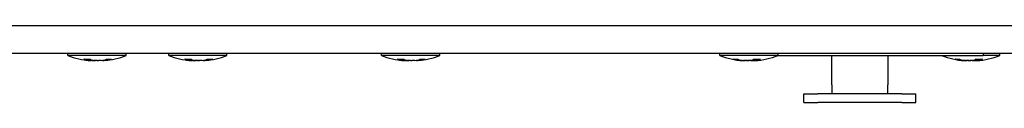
# Model space of a CAD drawing. Extents: x 1077 to 2047, y 1805 to 2279.
# Tile 2 of 22: x 1227 to 1315, y 1808 to 1815. Entities that reach past the tile are written whole.
import ezdxf

# ---------------------------------------------------------------- set-up
doc = ezdxf.new("R2010")
doc.units = 0
doc.layers.add('KF_CP+_TOP', color=7, linetype='CONTINUOUS')

# ---------------------------------------------------------------- blocks, each defined once
blk = doc.blocks.new('KF_CP+_TOP')
at = {"layer": 'KF_CP+_TOP'}
for p, q in [((-238.3, 0), (238.3, 0)), ((238.3, -2.5), (-238.3, -2.5)), ((-87.7, -2.7), (-87.7, -2.5)), ((-82.5, -2.7), (-82.5, -2.5)), ((-78.7, -2.7), (-78.7, -2.5)), ((-73.5, -2.7), (-73.5, -2.5)), ((-59.7, -2.7), (-59.7, -2.5)), ((-54.5, -2.7), (-54.5, -2.5)), ((-29.5, -2.7), (-29.5, -2.5)), ((-24.3, -2.7), (-24.3, -2.5)), ((-6, -2.5), (-6, -2.7)), ((-4.5, -2.7), (-4.5, -2.5)), ((-82.5, -2.7), (-87.7, -2.7)), ((-86.244, -3.033), (-85.697, -3.033)), ((-85.647, -3.151), (-85.647, -3.15)), ((-85.613, -3.15), (-85.606, -3.069)), ((-84.587, -3.15), (-84.59, -3.117)), ((-84.553, -3.151), (-84.557, -3.11)), ((-84.264, -3.033), (-83.818, -3.033)), ((-73.5, -2.7), (-78.7, -2.7)), ((-77.244, -3.033), (-76.697, -3.033)), ((-76.647, -3.151), (-76.647, -3.15)), ((-76.613, -3.15), (-76.606, -3.069)), ((-75.587, -3.15), (-75.59, -3.117)), ((-75.553, -3.151), (-75.557, -3.11)), ((-75.264, -3.033), (-74.818, -3.033)), ((-54.5, -2.7), (-59.7, -2.7)), ((-58.244, -3.033), (-57.697, -3.033)), ((-57.647, -3.151), (-57.647, -3.15)), ((-57.613, -3.15), (-57.606, -3.069)), ((-56.587, -3.15), (-56.59, -3.117)), ((-56.553, -3.151), (-56.557, -3.11)), ((-56.264, -3.033), (-55.818, -3.033)), ((-24.3, -2.7), (-29.5, -2.7)), ((-28.25, -3.033), (-27.885, -3.033)), ((-27.454, -3.151), (-27.452, -3.125)), ((-27.374, -3.149), (-27.373, -3.137)), ((-26.484, -3.033), (-25.879, -3.033)), ((-26.426, -3.149), (-26.436, -3.033)), ((-26.346, -3.151), (-26.346, -3.148)), ((-24.3, -2.7), (-6, -2.7)), ((-19.5, -5.3), (-19.5, -2.7)), ((-14.5, -2.7), (-14.5, -5.3)), ((-8.45, -3.033), (-8.085, -3.033)), ((-7.654, -3.151), (-7.652, -3.125)), ((-7.574, -3.149), (-7.573, -3.137)), ((-6.684, -3.033), (-6.079, -3.033)), ((-6.626, -3.149), (-6.636, -3.033)), ((-6.546, -3.151), (-6.546, -3.148)), ((-4.5, -2.7), (-6, -2.7)), ((-22, -6.1), (-20.75, -6.1)), ((-22, -6.9), (-22, -6.1)), ((-13.25, -6.1), (-20.75, -6.1)), ((-13.25, -6.1), (-12, -6.1)), ((-12, -6.9), (-12, -6.1)), ((-22, -6.9), (-20.75, -6.9)), ((-13.25, -6.9), (-20.75, -6.9)), ((-13.25, -6.9), (-12, -6.9))]:
    blk.add_line(p, q, dxfattribs=at)
for centre, start, end in [((-85.1, 4.228), 249.43001, 265.07463), ((-85.1, 4.228), 274.92537, 290.56999), ((-76.1, 4.228), 249.43001, 265.07463), ((-76.1, 4.228), 274.92537, 290.56999), ((-57.1, 4.228), 249.43001, 265.07463), ((-57.1, 4.228), 274.92537, 290.56999), ((-26.9, 4.228), 249.43001, 265.7047), ((-26.9, 4.228), 274.2953, 290.56999), ((-7.1, 4.228), 249.43001, 265.7047), ((-7.1, 4.228), 274.2953, 290.56999)]:
    blk.add_arc(centre, 7.4, start, end, dxfattribs=at)
for centre, major_axis, ratio, start_param, end_param in [((-84.741, 4.177), (-1.046, -7.302), 0.788976, 6.199426, 6.301708), ((-85.085, 2.439), (6.478, 0.053), 0.866016, 4.54826, 4.617008), ((-84.487, 2.439), (-6.128, -2.1), 0.848897, 1.032398, 1.101146), ((-85.626, 4.177), (0.718, -7.341), 0.444282, 6.043445, 6.145727), ((-85.817, -3.308), (-0.046, -0.279), 0.54905, 2.263267, 2.267917), ((-85.565, 4.177), (0.81, -7.332), 0.608211, 6.093671, 6.122041), ((-82.063, 2.439), (-3.288, -5.582), 0.17139, 0.186484, 0.255233), ((-88.137, 2.439), (3.288, -5.582), 0.17139, 6.086288, 6.096701), ((-85.02, -3.308), (0.16, -0.28), 0.085342, 2.12424, 2.163733), ((-88.198, 2.439), (3.239, -5.61), 0.004116, 6.126184, 6.194933), ((-84.635, 4.177), (-0.81, -7.332), 0.608211, 0.161145, 0.263426), ((-85.713, 2.439), (6.128, -2.1), 0.848897, 5.182039, 5.192452), ((-85.362, 4.177), (1.42, -7.238), 0.891638, 6.204081, 6.306363), ((-75.741, 4.177), (-1.046, -7.302), 0.788976, 6.199426, 6.301708), ((-76.085, 2.439), (6.478, 0.053), 0.866016, 4.54826, 4.617008), ((-75.487, 2.439), (-6.128, -2.1), 0.848897, 1.032398, 1.101146), ((-76.626, 4.177), (0.718, -7.341), 0.444282, 6.043445, 6.145727), ((-76.817, -3.308), (-0.046, -0.279), 0.54905, 2.263267, 2.267917), ((-76.565, 4.177), (0.81, -7.332), 0.608211, 6.093671, 6.122041), ((-73.063, 2.439), (-3.288, -5.582), 0.17139, 0.186484, 0.255233), ((-79.137, 2.439), (3.288, -5.582), 0.17139, 6.086288, 6.096701), ((-76.02, -3.308), (0.16, -0.28), 0.085342, 2.12424, 2.163733), ((-79.198, 2.439), (3.239, -5.61), 0.004116, 6.126184, 6.194933), ((-75.635, 4.177), (-0.81, -7.332), 0.608211, 0.161145, 0.263426), ((-76.713, 2.439), (6.128, -2.1), 0.848897, 5.182039, 5.192452), ((-76.362, 4.177), (1.42, -7.238), 0.891638, 6.204081, 6.306363), ((-56.741, 4.177), (-1.046, -7.302), 0.788976, 6.199426, 6.301708), ((-57.085, 2.439), (6.478, 0.053), 0.866016, 4.54826, 4.617008), ((-56.487, 2.439), (-6.128, -2.1), 0.848897, 1.032398, 1.101146), ((-57.626, 4.177), (0.718, -7.341), 0.444282, 6.043445, 6.145727), ((-57.817, -3.308), (-0.046, -0.279), 0.54905, 2.263267, 2.267917), ((-57.565, 4.177), (0.81, -7.332), 0.608211, 6.093671, 6.122041), ((-54.063, 2.439), (-3.288, -5.582), 0.17139, 0.186484, 0.255233), ((-60.137, 2.439), (3.288, -5.582), 0.17139, 6.086288, 6.096701), ((-57.02, -3.308), (0.16, -0.28), 0.085342, 2.12424, 2.163733), ((-60.198, 2.439), (3.239, -5.61), 0.004116, 6.126184, 6.194933), ((-56.635, 4.177), (-0.81, -7.332), 0.608211, 0.161145, 0.263426), ((-57.713, 2.439), (6.128, -2.1), 0.848897, 5.182039, 5.192452), ((-57.362, 4.177), (1.42, -7.238), 0.891638, 6.204081, 6.306363), ((-26.712, 4.177), (-1.943, -7.116), 0.943665, 0.055823, 0.158104), ((-27.312, 4.177), (0.912, -7.32), 0.709618, 5.998617, 6.100899), ((-27.306, 2.439), (-6.317, 1.433), 0.858568, 1.740084, 1.743187), ((-27.553, -3.308), (0.031, -0.28), 0.561071, 2.110904, 2.216293), ((-24.279, 2.439), (-3.652, -5.351), 0.46177, 0.198133, 0.219411), ((-27.453, -3.308), (-0.146, -0.278), 0.241977, 2.299866, 2.322417), ((-28.552, 2.439), (-4.759, 4.395), 0.732645, 2.384401, 2.385074), ((-27.364, -3.308), (0.107, -0.276), 0.431183, 2.006878, 2.025175), ((-29.826, 2.439), (3.379, -5.527), 0.284964, 5.956066, 6.024814), ((-23.829, 2.439), (-3.26, -5.598), 0.113403, 6.194506, 6.263255), ((-27.209, -3.308), (-0.161, -0.28), 0.056229, 2.205278, 2.347772), ((-27.457, 4.177), (0.678, -7.345), 0.319219, 6.151525, 6.159653), ((-26.343, 4.177), (-0.678, -7.345), 0.319219, 0.123533, 0.225814), ((-26.591, -3.308), (0.161, -0.28), 0.056229, 4.004377, 4.077907), ((-25.248, 2.439), (4.759, 4.395), 0.732645, 3.898111, 3.910901), ((-26.347, -3.308), (0.146, -0.278), 0.241977, 3.981909, 3.983319), ((-26.488, 4.177), (-0.912, -7.32), 0.709618, 0.182286, 0.185313), ((-27.319, 4.177), (0.899, -7.321), 0.699176, 0.008395, 0.110677), ((-26.494, 2.439), (6.317, 1.433), 0.858568, 4.539998, 4.608747), ((-27.919, 2.439), (-5.628, 3.208), 0.817799, 2.265317, 2.334066), ((-26.178, -3.308), (-0.073, 0.278), 0.513294, 0.823379, 0.834629), ((-6.912, 4.177), (-1.943, -7.116), 0.943665, 0.055823, 0.158104), ((-7.512, 4.177), (0.912, -7.32), 0.709618, 5.998617, 6.100899), ((-7.506, 2.439), (-6.317, 1.433), 0.858568, 1.740084, 1.743187), ((-7.753, -3.308), (0.031, -0.28), 0.561071, 2.110904, 2.216293), ((-4.479, 2.439), (-3.652, -5.351), 0.46177, 0.198133, 0.219411), ((-7.653, -3.308), (-0.146, -0.278), 0.241977, 2.299866, 2.322417), ((-8.752, 2.439), (-4.759, 4.395), 0.732645, 2.384401, 2.385074), ((-7.564, -3.308), (0.107, -0.276), 0.431183, 2.006878, 2.025175), ((-10.026, 2.439), (3.379, -5.527), 0.284964, 5.956066, 6.024814), ((-4.029, 2.439), (-3.26, -5.598), 0.113403, 6.194506, 6.263255), ((-7.409, -3.308), (-0.161, -0.28), 0.056229, 2.205278, 2.347772), ((-7.657, 4.177), (0.678, -7.345), 0.319219, 6.151525, 6.159653), ((-6.543, 4.177), (-0.678, -7.345), 0.319219, 0.123533, 0.225814), ((-6.791, -3.308), (0.161, -0.28), 0.056229, 4.004377, 4.077907), ((-5.448, 2.439), (4.759, 4.395), 0.732645, 3.898111, 3.910901), ((-6.547, -3.308), (0.146, -0.278), 0.241977, 3.981909, 3.983319), ((-6.688, 4.177), (-0.912, -7.32), 0.709618, 0.182286, 0.185313), ((-7.519, 4.177), (0.899, -7.321), 0.699176, 0.008395, 0.110677), ((-6.694, 2.439), (6.317, 1.433), 0.858568, 4.539998, 4.608747), ((-8.119, 2.439), (-5.628, 3.208), 0.817799, 2.265317, 2.334066), ((-6.378, -3.308), (-0.073, 0.278), 0.513294, 0.823379, 0.834629)]:
    blk.add_ellipse(centre, major_axis=major_axis, ratio=ratio, start_param=start_param, end_param=end_param, dxfattribs=at)
for points in [[(-86.244, -3.033), (-86.251, -3.033), (-86.258, -3.032), (-86.266, -3.03)], [(-83.793, -3.03), (-83.801, -3.032), (-83.81, -3.033), (-83.818, -3.033)], [(-77.244, -3.033), (-77.251, -3.033), (-77.258, -3.032), (-77.266, -3.03)], [(-74.793, -3.03), (-74.801, -3.032), (-74.81, -3.033), (-74.818, -3.033)], [(-58.244, -3.033), (-58.251, -3.033), (-58.258, -3.032), (-58.266, -3.03)], [(-55.793, -3.03), (-55.801, -3.032), (-55.81, -3.033), (-55.818, -3.033)], [(-28.25, -3.033), (-28.259, -3.033), (-28.268, -3.032), (-28.277, -3.03)], [(-25.859, -3.03), (-25.866, -3.032), (-25.873, -3.033), (-25.879, -3.033)], [(-8.45, -3.033), (-8.459, -3.033), (-8.468, -3.032), (-8.477, -3.03)], [(-6.059, -3.03), (-6.066, -3.032), (-6.073, -3.033), (-6.079, -3.033)]]:
    blk.add_open_spline(points, degree=3, dxfattribs=at)
for points, knots in [([(-85.681, -3.139), (-85.663, -3.141), (-85.647, -3.143), (-85.624, -3.147), (-85.617, -3.148), (-85.612, -3.15), (-85.613, -3.151), (-85.625, -3.151), (-85.636, -3.151), (-85.652, -3.15), (-85.654, -3.15), (-85.656, -3.15)], [0, 0, 0, 0, 0.00665382, 0.00665382, 0.01330765, 0.01330765, 0.01991257, 0.01991257, 0.0265175, 0.0265175, 0.02757746, 0.02757746, 0.02757746, 0.02757746]), ([(-85.67, -3.15), (-85.664, -3.15), (-85.658, -3.151), (-85.649, -3.151), (-85.647, -3.151), (-85.647, -3.151)], [0.016136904, 0.016136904, 0.016136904, 0.016136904, 0.01992566, 0.01992566, 0.024850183, 0.024850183, 0.024850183, 0.024850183]), ([(-85.481, -3.139), (-85.468, -3.141), (-85.45, -3.143), (-85.409, -3.147), (-85.386, -3.148), (-85.342, -3.15), (-85.318, -3.151), (-85.273, -3.151), (-85.252, -3.151), (-85.235, -3.15)], [0, 0, 0, 0, 0.00665382, 0.00665382, 0.01330765, 0.01330765, 0.01991257, 0.01991257, 0.02649847, 0.02649847, 0.02649847, 0.02649847]), ([(-85.116, -3.15), (-85.128, -3.15), (-85.14, -3.151), (-85.175, -3.151), (-85.199, -3.151), (-85.243, -3.15), (-85.266, -3.149), (-85.307, -3.146), (-85.326, -3.145), (-85.348, -3.142), (-85.356, -3.14), (-85.362, -3.139)], [0.0161369, 0.0161369, 0.0161369, 0.0161369, 0.01992566, 0.01992566, 0.02653085, 0.02653085, 0.03315521, 0.03315521, 0.03977958, 0.03977958, 0.04367517, 0.04367517, 0.04367517, 0.04367517]), ([(-85.084, -3.15), (-85.072, -3.15), (-85.06, -3.151), (-85.025, -3.151), (-85.001, -3.151), (-84.974, -3.15), (-84.97, -3.15), (-84.965, -3.15)], [0.0161369, 0.0161369, 0.0161369, 0.0161369, 0.01992566, 0.01992566, 0.02653085, 0.02653085, 0.02788024, 0.02788024, 0.02788024, 0.02788024]), ([(-84.719, -3.139), (-84.732, -3.141), (-84.75, -3.143), (-84.791, -3.147), (-84.814, -3.148), (-84.858, -3.15), (-84.882, -3.151), (-84.927, -3.151), (-84.948, -3.151), (-84.968, -3.15), (-84.971, -3.15), (-84.974, -3.15)], [0, 0, 0, 0, 0.00665382, 0.00665382, 0.01330765, 0.01330765, 0.01991257, 0.01991257, 0.0265175, 0.0265175, 0.02757746, 0.02757746, 0.02757746, 0.02757746]), ([(-84.587, -3.15), (-84.587, -3.151), (-84.585, -3.151), (-84.575, -3.151), (-84.565, -3.151), (-84.553, -3.15)], [0.01551145, 0.01551145, 0.01551145, 0.01551145, 0.01991257, 0.01991257, 0.0260533, 0.0260533, 0.0260533, 0.0260533]), ([(-84.53, -3.15), (-84.536, -3.15), (-84.542, -3.151), (-84.552, -3.151), (-84.555, -3.151), (-84.55, -3.15), (-84.544, -3.149), (-84.522, -3.146), (-84.507, -3.145), (-84.48, -3.142), (-84.469, -3.14), (-84.457, -3.139)], [0.01613635, 0.01613635, 0.01613635, 0.01613635, 0.0199181, 0.0199181, 0.02653084, 0.02653084, 0.0331629, 0.0331629, 0.03979495, 0.03979495, 0.04367576, 0.04367576, 0.04367576, 0.04367576]), ([(-76.681, -3.139), (-76.663, -3.141), (-76.647, -3.143), (-76.624, -3.147), (-76.617, -3.148), (-76.612, -3.15), (-76.613, -3.151), (-76.625, -3.151), (-76.636, -3.151), (-76.652, -3.15), (-76.654, -3.15), (-76.656, -3.15)], [0, 0, 0, 0, 0.00665382, 0.00665382, 0.01330765, 0.01330765, 0.01991257, 0.01991257, 0.0265175, 0.0265175, 0.02757746, 0.02757746, 0.02757746, 0.02757746]), ([(-76.67, -3.15), (-76.664, -3.15), (-76.658, -3.151), (-76.649, -3.151), (-76.647, -3.151), (-76.647, -3.151)], [0.016136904, 0.016136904, 0.016136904, 0.016136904, 0.01992566, 0.01992566, 0.024850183, 0.024850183, 0.024850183, 0.024850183]), ([(-76.481, -3.139), (-76.468, -3.141), (-76.45, -3.143), (-76.409, -3.147), (-76.386, -3.148), (-76.342, -3.15), (-76.318, -3.151), (-76.273, -3.151), (-76.252, -3.151), (-76.235, -3.15)], [0, 0, 0, 0, 0.00665382, 0.00665382, 0.01330765, 0.01330765, 0.01991257, 0.01991257, 0.02649847, 0.02649847, 0.02649847, 0.02649847]), ([(-76.116, -3.15), (-76.128, -3.15), (-76.14, -3.151), (-76.175, -3.151), (-76.199, -3.151), (-76.243, -3.15), (-76.266, -3.149), (-76.307, -3.146), (-76.326, -3.145), (-76.348, -3.142), (-76.356, -3.14), (-76.362, -3.139)], [0.0161369, 0.0161369, 0.0161369, 0.0161369, 0.01992566, 0.01992566, 0.02653085, 0.02653085, 0.03315521, 0.03315521, 0.03977958, 0.03977958, 0.04367517, 0.04367517, 0.04367517, 0.04367517]), ([(-76.084, -3.15), (-76.072, -3.15), (-76.06, -3.151), (-76.025, -3.151), (-76.001, -3.151), (-75.974, -3.15), (-75.97, -3.15), (-75.965, -3.15)], [0.0161369, 0.0161369, 0.0161369, 0.0161369, 0.01992566, 0.01992566, 0.02653085, 0.02653085, 0.02788024, 0.02788024, 0.02788024, 0.02788024]), ([(-75.719, -3.139), (-75.732, -3.141), (-75.75, -3.143), (-75.791, -3.147), (-75.814, -3.148), (-75.858, -3.15), (-75.882, -3.151), (-75.927, -3.151), (-75.948, -3.151), (-75.968, -3.15), (-75.971, -3.15), (-75.974, -3.15)], [0, 0, 0, 0, 0.00665382, 0.00665382, 0.01330765, 0.01330765, 0.01991257, 0.01991257, 0.0265175, 0.0265175, 0.02757746, 0.02757746, 0.02757746, 0.02757746]), ([(-75.587, -3.15), (-75.587, -3.151), (-75.585, -3.151), (-75.575, -3.151), (-75.565, -3.151), (-75.553, -3.15)], [0.01551145, 0.01551145, 0.01551145, 0.01551145, 0.01991257, 0.01991257, 0.0260533, 0.0260533, 0.0260533, 0.0260533]), ([(-75.53, -3.15), (-75.536, -3.15), (-75.542, -3.151), (-75.552, -3.151), (-75.555, -3.151), (-75.55, -3.15), (-75.544, -3.149), (-75.522, -3.146), (-75.507, -3.145), (-75.48, -3.142), (-75.469, -3.14), (-75.457, -3.139)], [0.01613635, 0.01613635, 0.01613635, 0.01613635, 0.0199181, 0.0199181, 0.02653084, 0.02653084, 0.0331629, 0.0331629, 0.03979495, 0.03979495, 0.04367576, 0.04367576, 0.04367576, 0.04367576]), ([(-57.681, -3.139), (-57.663, -3.141), (-57.647, -3.143), (-57.624, -3.147), (-57.617, -3.148), (-57.612, -3.15), (-57.613, -3.151), (-57.625, -3.151), (-57.636, -3.151), (-57.652, -3.15), (-57.654, -3.15), (-57.656, -3.15)], [0, 0, 0, 0, 0.00665382, 0.00665382, 0.01330765, 0.01330765, 0.01991257, 0.01991257, 0.0265175, 0.0265175, 0.02757746, 0.02757746, 0.02757746, 0.02757746]), ([(-57.67, -3.15), (-57.664, -3.15), (-57.658, -3.151), (-57.649, -3.151), (-57.647, -3.151), (-57.647, -3.151)], [0.016136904, 0.016136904, 0.016136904, 0.016136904, 0.01992566, 0.01992566, 0.024850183, 0.024850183, 0.024850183, 0.024850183]), ([(-57.481, -3.139), (-57.468, -3.141), (-57.45, -3.143), (-57.409, -3.147), (-57.386, -3.148), (-57.342, -3.15), (-57.318, -3.151), (-57.273, -3.151), (-57.252, -3.151), (-57.235, -3.15)], [0, 0, 0, 0, 0.00665382, 0.00665382, 0.01330765, 0.01330765, 0.01991257, 0.01991257, 0.02649847, 0.02649847, 0.02649847, 0.02649847]), ([(-57.116, -3.15), (-57.128, -3.15), (-57.14, -3.151), (-57.175, -3.151), (-57.199, -3.151), (-57.243, -3.15), (-57.266, -3.149), (-57.307, -3.146), (-57.326, -3.145), (-57.348, -3.142), (-57.356, -3.14), (-57.362, -3.139)], [0.0161369, 0.0161369, 0.0161369, 0.0161369, 0.01992566, 0.01992566, 0.02653085, 0.02653085, 0.03315521, 0.03315521, 0.03977958, 0.03977958, 0.04367517, 0.04367517, 0.04367517, 0.04367517]), ([(-57.084, -3.15), (-57.072, -3.15), (-57.06, -3.151), (-57.025, -3.151), (-57.001, -3.151), (-56.974, -3.15), (-56.97, -3.15), (-56.965, -3.15)], [0.0161369, 0.0161369, 0.0161369, 0.0161369, 0.01992566, 0.01992566, 0.02653085, 0.02653085, 0.02788024, 0.02788024, 0.02788024, 0.02788024]), ([(-56.719, -3.139), (-56.732, -3.141), (-56.75, -3.143), (-56.791, -3.147), (-56.814, -3.148), (-56.858, -3.15), (-56.882, -3.151), (-56.927, -3.151), (-56.948, -3.151), (-56.968, -3.15), (-56.971, -3.15), (-56.974, -3.15)], [0, 0, 0, 0, 0.00665382, 0.00665382, 0.01330765, 0.01330765, 0.01991257, 0.01991257, 0.0265175, 0.0265175, 0.02757746, 0.02757746, 0.02757746, 0.02757746]), ([(-56.587, -3.15), (-56.587, -3.151), (-56.585, -3.151), (-56.575, -3.151), (-56.565, -3.151), (-56.553, -3.15)], [0.01551145, 0.01551145, 0.01551145, 0.01551145, 0.01991257, 0.01991257, 0.0260533, 0.0260533, 0.0260533, 0.0260533]), ([(-56.53, -3.15), (-56.536, -3.15), (-56.542, -3.151), (-56.552, -3.151), (-56.555, -3.151), (-56.55, -3.15), (-56.544, -3.149), (-56.522, -3.146), (-56.507, -3.145), (-56.48, -3.142), (-56.469, -3.14), (-56.457, -3.139)], [0.01613635, 0.01613635, 0.01613635, 0.01613635, 0.0199181, 0.0199181, 0.02653084, 0.02653084, 0.0331629, 0.0331629, 0.03979495, 0.03979495, 0.04367576, 0.04367576, 0.04367576, 0.04367576]), ([(-27.573, -3.139), (-27.552, -3.141), (-27.531, -3.143), (-27.496, -3.147), (-27.482, -3.148), (-27.462, -3.15), (-27.456, -3.151), (-27.454, -3.151), (-27.454, -3.151), (-27.454, -3.151)], [0, 0, 0, 0, 0.00665382, 0.00665382, 0.01330765, 0.01330765, 0.01991257, 0.01991257, 0.02148779, 0.02148779, 0.02148779, 0.02148779]), ([(-27.454, -3.149), (-27.437, -3.15), (-27.422, -3.151), (-27.407, -3.151), (-27.403, -3.151), (-27.4, -3.151)], [0.013359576, 0.013359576, 0.013359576, 0.013359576, 0.019912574, 0.019912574, 0.02242223, 0.02242223, 0.02242223, 0.02242223]), ([(-27.434, -3.15), (-27.424, -3.15), (-27.415, -3.151), (-27.393, -3.151), (-27.384, -3.151), (-27.375, -3.15), (-27.374, -3.15), (-27.374, -3.149)], [0.01613635, 0.01613635, 0.01613635, 0.01613635, 0.0199181, 0.0199181, 0.02653084, 0.02653084, 0.03050494, 0.03050494, 0.03050494, 0.03050494]), ([(-27.305, -3.15), (-27.309, -3.15), (-27.314, -3.151), (-27.332, -3.151), (-27.348, -3.151), (-27.369, -3.15), (-27.372, -3.15), (-27.376, -3.15)], [0.0161369, 0.0161369, 0.0161369, 0.0161369, 0.01992566, 0.01992566, 0.02653085, 0.02653085, 0.02782147, 0.02782147, 0.02782147, 0.02782147]), ([(-27.1, -3.15), (-27.109, -3.15), (-27.119, -3.151), (-27.149, -3.151), (-27.171, -3.151), (-27.214, -3.15), (-27.238, -3.149), (-27.284, -3.146), (-27.306, -3.145), (-27.336, -3.142), (-27.347, -3.14), (-27.357, -3.139)], [0.0161369, 0.0161369, 0.0161369, 0.0161369, 0.01992566, 0.01992566, 0.02653085, 0.02653085, 0.03315521, 0.03315521, 0.03977958, 0.03977958, 0.04367517, 0.04367517, 0.04367517, 0.04367517]), ([(-27.301, -3.15), (-27.289, -3.15), (-27.276, -3.151), (-27.244, -3.151), (-27.226, -3.151), (-27.21, -3.15), (-27.207, -3.15), (-27.205, -3.15)], [0.01613635, 0.01613635, 0.01613635, 0.01613635, 0.0199181, 0.0199181, 0.02653084, 0.02653084, 0.0278215, 0.0278215, 0.0278215, 0.0278215]), ([(-27.033, -3.145), (-27.04, -3.147), (-27.051, -3.148), (-27.078, -3.15), (-27.096, -3.151), (-27.124, -3.151), (-27.132, -3.151), (-27.141, -3.151)], [0.00724329, 0.00724329, 0.00724329, 0.00724329, 0.01330765, 0.01330765, 0.01991257, 0.01991257, 0.02242223, 0.02242223, 0.02242223, 0.02242223]), ([(-27.072, -3.139), (-27.065, -3.141), (-27.053, -3.143), (-27.022, -3.147), (-27.003, -3.148), (-26.963, -3.15), (-26.94, -3.151), (-26.911, -3.151), (-26.906, -3.151), (-26.9, -3.151)], [0, 0, 0, 0, 0.00665382, 0.00665382, 0.01330765, 0.01330765, 0.01991257, 0.01991257, 0.02148779, 0.02148779, 0.02148779, 0.02148779]), ([(-26.728, -3.139), (-26.735, -3.141), (-26.747, -3.143), (-26.778, -3.147), (-26.797, -3.148), (-26.837, -3.15), (-26.86, -3.151), (-26.907, -3.151), (-26.93, -3.151), (-26.954, -3.15), (-26.958, -3.15), (-26.961, -3.15)], [0, 0, 0, 0, 0.00665382, 0.00665382, 0.01330765, 0.01330765, 0.01991257, 0.01991257, 0.0265175, 0.0265175, 0.02757746, 0.02757746, 0.02757746, 0.02757746]), ([(-26.767, -3.145), (-26.76, -3.147), (-26.749, -3.148), (-26.722, -3.15), (-26.704, -3.151), (-26.676, -3.151), (-26.668, -3.151), (-26.659, -3.151)], [0.00724329, 0.00724329, 0.00724329, 0.00724329, 0.01330765, 0.01330765, 0.01991257, 0.01991257, 0.02242223, 0.02242223, 0.02242223, 0.02242223]), ([(-26.7, -3.15), (-26.691, -3.15), (-26.681, -3.151), (-26.651, -3.151), (-26.629, -3.151), (-26.586, -3.15), (-26.562, -3.149), (-26.516, -3.146), (-26.494, -3.145), (-26.464, -3.142), (-26.453, -3.14), (-26.443, -3.139)], [0.0161369, 0.0161369, 0.0161369, 0.0161369, 0.01992566, 0.01992566, 0.02653085, 0.02653085, 0.03315521, 0.03315521, 0.03977958, 0.03977958, 0.04367517, 0.04367517, 0.04367517, 0.04367517]), ([(-26.499, -3.15), (-26.511, -3.15), (-26.524, -3.151), (-26.556, -3.151), (-26.574, -3.151), (-26.59, -3.15), (-26.593, -3.15), (-26.595, -3.15)], [0.0161369, 0.0161369, 0.0161369, 0.0161369, 0.01992566, 0.01992566, 0.02653085, 0.02653085, 0.02782151, 0.02782151, 0.02782151, 0.02782151]), ([(-26.495, -3.15), (-26.491, -3.15), (-26.486, -3.151), (-26.468, -3.151), (-26.452, -3.151), (-26.431, -3.15), (-26.428, -3.15), (-26.424, -3.15)], [0.0161369, 0.0161369, 0.0161369, 0.0161369, 0.01992566, 0.01992566, 0.02653085, 0.02653085, 0.02782147, 0.02782147, 0.02782147, 0.02782147]), ([(-26.366, -3.15), (-26.376, -3.15), (-26.385, -3.151), (-26.407, -3.151), (-26.416, -3.151), (-26.427, -3.15), (-26.428, -3.149), (-26.421, -3.146), (-26.412, -3.145), (-26.394, -3.142), (-26.386, -3.14), (-26.376, -3.139)], [0.0161369, 0.0161369, 0.0161369, 0.0161369, 0.01992566, 0.01992566, 0.02653085, 0.02653085, 0.0331629, 0.0331629, 0.03979496, 0.03979496, 0.04367576, 0.04367576, 0.04367576, 0.04367576]), ([(-26.346, -3.149), (-26.363, -3.15), (-26.378, -3.151), (-26.393, -3.151), (-26.397, -3.151), (-26.4, -3.151)], [0.013359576, 0.013359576, 0.013359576, 0.013359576, 0.019912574, 0.019912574, 0.02242223, 0.02242223, 0.02242223, 0.02242223]), ([(-26.346, -3.151), (-26.346, -3.151), (-26.342, -3.151), (-26.336, -3.15), (-26.334, -3.15), (-26.333, -3.15)], [0.021006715, 0.021006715, 0.021006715, 0.021006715, 0.026517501, 0.026517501, 0.027577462, 0.027577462, 0.027577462, 0.027577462]), ([(-7.773, -3.139), (-7.752, -3.141), (-7.731, -3.143), (-7.696, -3.147), (-7.682, -3.148), (-7.662, -3.15), (-7.656, -3.151), (-7.654, -3.151), (-7.654, -3.151), (-7.654, -3.151)], [0, 0, 0, 0, 0.00665382, 0.00665382, 0.01330765, 0.01330765, 0.01991257, 0.01991257, 0.02148779, 0.02148779, 0.02148779, 0.02148779]), ([(-7.654, -3.149), (-7.637, -3.15), (-7.622, -3.151), (-7.607, -3.151), (-7.603, -3.151), (-7.6, -3.151)], [0.013359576, 0.013359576, 0.013359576, 0.013359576, 0.019912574, 0.019912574, 0.02242223, 0.02242223, 0.02242223, 0.02242223]), ([(-7.634, -3.15), (-7.624, -3.15), (-7.615, -3.151), (-7.593, -3.151), (-7.584, -3.151), (-7.575, -3.15), (-7.574, -3.15), (-7.574, -3.149)], [0.01613635, 0.01613635, 0.01613635, 0.01613635, 0.0199181, 0.0199181, 0.02653084, 0.02653084, 0.03050494, 0.03050494, 0.03050494, 0.03050494]), ([(-7.505, -3.15), (-7.509, -3.15), (-7.514, -3.151), (-7.532, -3.151), (-7.548, -3.151), (-7.569, -3.15), (-7.572, -3.15), (-7.576, -3.15)], [0.0161369, 0.0161369, 0.0161369, 0.0161369, 0.01992566, 0.01992566, 0.02653085, 0.02653085, 0.02782147, 0.02782147, 0.02782147, 0.02782147]), ([(-7.3, -3.15), (-7.309, -3.15), (-7.319, -3.151), (-7.349, -3.151), (-7.371, -3.151), (-7.414, -3.15), (-7.438, -3.149), (-7.484, -3.146), (-7.506, -3.145), (-7.536, -3.142), (-7.547, -3.14), (-7.557, -3.139)], [0.0161369, 0.0161369, 0.0161369, 0.0161369, 0.01992566, 0.01992566, 0.02653085, 0.02653085, 0.03315521, 0.03315521, 0.03977958, 0.03977958, 0.04367517, 0.04367517, 0.04367517, 0.04367517]), ([(-7.501, -3.15), (-7.489, -3.15), (-7.476, -3.151), (-7.444, -3.151), (-7.426, -3.151), (-7.41, -3.15), (-7.407, -3.15), (-7.405, -3.15)], [0.01613635, 0.01613635, 0.01613635, 0.01613635, 0.0199181, 0.0199181, 0.02653084, 0.02653084, 0.0278215, 0.0278215, 0.0278215, 0.0278215]), ([(-7.233, -3.145), (-7.24, -3.147), (-7.251, -3.148), (-7.278, -3.15), (-7.296, -3.151), (-7.324, -3.151), (-7.332, -3.151), (-7.341, -3.151)], [0.00724329, 0.00724329, 0.00724329, 0.00724329, 0.01330765, 0.01330765, 0.01991257, 0.01991257, 0.02242223, 0.02242223, 0.02242223, 0.02242223]), ([(-7.272, -3.139), (-7.265, -3.141), (-7.253, -3.143), (-7.222, -3.147), (-7.203, -3.148), (-7.163, -3.15), (-7.14, -3.151), (-7.111, -3.151), (-7.106, -3.151), (-7.1, -3.151)], [0, 0, 0, 0, 0.00665382, 0.00665382, 0.01330765, 0.01330765, 0.01991257, 0.01991257, 0.02148779, 0.02148779, 0.02148779, 0.02148779]), ([(-6.928, -3.139), (-6.935, -3.141), (-6.947, -3.143), (-6.978, -3.147), (-6.997, -3.148), (-7.037, -3.15), (-7.06, -3.151), (-7.107, -3.151), (-7.13, -3.151), (-7.154, -3.15), (-7.158, -3.15), (-7.161, -3.15)], [0, 0, 0, 0, 0.00665382, 0.00665382, 0.01330765, 0.01330765, 0.01991257, 0.01991257, 0.0265175, 0.0265175, 0.02757746, 0.02757746, 0.02757746, 0.02757746]), ([(-6.967, -3.145), (-6.96, -3.147), (-6.949, -3.148), (-6.922, -3.15), (-6.904, -3.151), (-6.876, -3.151), (-6.868, -3.151), (-6.859, -3.151)], [0.00724329, 0.00724329, 0.00724329, 0.00724329, 0.01330765, 0.01330765, 0.01991257, 0.01991257, 0.02242223, 0.02242223, 0.02242223, 0.02242223]), ([(-6.9, -3.15), (-6.891, -3.15), (-6.881, -3.151), (-6.851, -3.151), (-6.829, -3.151), (-6.786, -3.15), (-6.762, -3.149), (-6.716, -3.146), (-6.694, -3.145), (-6.664, -3.142), (-6.653, -3.14), (-6.643, -3.139)], [0.0161369, 0.0161369, 0.0161369, 0.0161369, 0.01992566, 0.01992566, 0.02653085, 0.02653085, 0.03315521, 0.03315521, 0.03977958, 0.03977958, 0.04367517, 0.04367517, 0.04367517, 0.04367517]), ([(-6.699, -3.15), (-6.711, -3.15), (-6.724, -3.151), (-6.756, -3.151), (-6.774, -3.151), (-6.79, -3.15), (-6.793, -3.15), (-6.795, -3.15)], [0.0161369, 0.0161369, 0.0161369, 0.0161369, 0.01992566, 0.01992566, 0.02653085, 0.02653085, 0.02782151, 0.02782151, 0.02782151, 0.02782151]), ([(-6.695, -3.15), (-6.691, -3.15), (-6.686, -3.151), (-6.668, -3.151), (-6.652, -3.151), (-6.631, -3.15), (-6.628, -3.15), (-6.624, -3.15)], [0.0161369, 0.0161369, 0.0161369, 0.0161369, 0.01992566, 0.01992566, 0.02653085, 0.02653085, 0.02782147, 0.02782147, 0.02782147, 0.02782147]), ([(-6.566, -3.15), (-6.576, -3.15), (-6.585, -3.151), (-6.607, -3.151), (-6.616, -3.151), (-6.627, -3.15), (-6.628, -3.149), (-6.621, -3.146), (-6.612, -3.145), (-6.594, -3.142), (-6.586, -3.14), (-6.576, -3.139)], [0.0161369, 0.0161369, 0.0161369, 0.0161369, 0.01992566, 0.01992566, 0.02653085, 0.02653085, 0.0331629, 0.0331629, 0.03979496, 0.03979496, 0.04367576, 0.04367576, 0.04367576, 0.04367576]), ([(-6.546, -3.149), (-6.563, -3.15), (-6.578, -3.151), (-6.593, -3.151), (-6.597, -3.151), (-6.6, -3.151)], [0.013359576, 0.013359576, 0.013359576, 0.013359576, 0.019912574, 0.019912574, 0.02242223, 0.02242223, 0.02242223, 0.02242223]), ([(-6.546, -3.151), (-6.546, -3.151), (-6.542, -3.151), (-6.536, -3.15), (-6.534, -3.15), (-6.533, -3.15)], [0.021006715, 0.021006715, 0.021006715, 0.021006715, 0.026517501, 0.026517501, 0.027577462, 0.027577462, 0.027577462, 0.027577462]), ([(-19.5, -5.3), (-19.5, -5.398), (-19.5, -5.513), (-19.5, -5.695), (-19.5, -5.793), (-19.5, -5.934), (-19.5, -6), (-19.5, -6.077), (-19.5, -6.091), (-19.5, -6.1)], [0.239904, 0.239904, 0.239904, 0.239904, 0.2692671, 0.2692671, 0.2990586, 0.2990586, 0.3293327, 0.3293327, 0.3599474, 0.3599474, 0.3599474, 0.3599474]), ([(-14.5, -6.1), (-14.5, -6.091), (-14.5, -6.077), (-14.5, -6), (-14.5, -5.934), (-14.5, -5.793), (-14.5, -5.695), (-14.5, -5.513), (-14.5, -5.398), (-14.5, -5.3)], [0.1198606, 0.1198606, 0.1198606, 0.1198606, 0.1504752, 0.1504752, 0.1807494, 0.1807494, 0.2105409, 0.2105409, 0.239904, 0.239904, 0.239904, 0.239904])]:
    blk.add_open_spline(points, degree=3, knots=knots, dxfattribs=at)

msp = doc.modelspace()

# ---------------------------------------------------------------- block references
at = {"layer": 'KF_CP+_TOP'}
msp.add_blockref('KF_CP+_TOP', (1318.761, 1815.226), dxfattribs=at)

doc.saveas('drawing.dxf')
